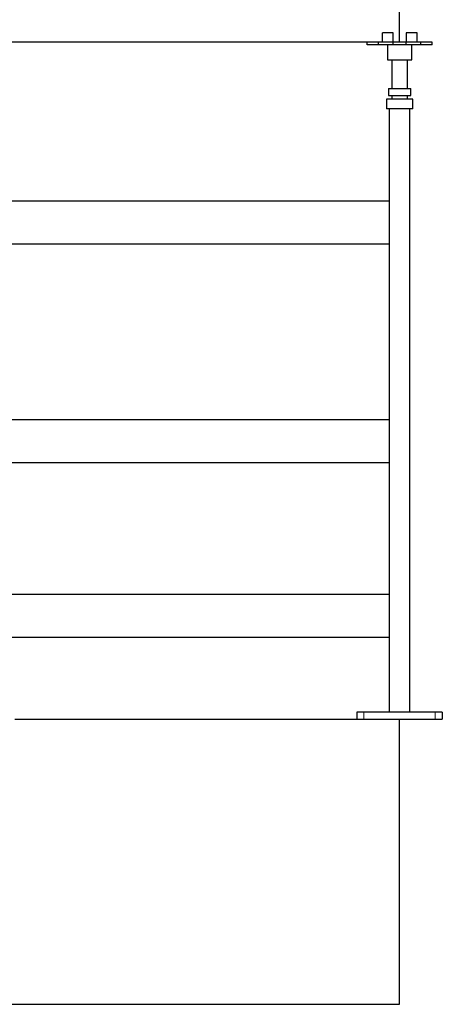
# Model space of a CAD drawing. Header units: millimetres. Extents: x 0 to 841, y 0 to 594.
# Tile 76 of 92: x 580 to 603, y 400 to 455. Entities that reach past the tile are written whole.
import ezdxf

# ---------------------------------------------------------------- set-up
doc = ezdxf.new("R2010")
doc.units = ezdxf.units.MM
doc.layers.add('TRAIT-FORT', color=4, linetype='Continuous', lineweight=25)

msp = doc.modelspace()

# ---------------------------------------------------------------- linework, layer by layer
at = {"lineweight": 18}
for p, q in [((598.99948, 416.62971), (598.99948, 416.22971)), ((602.99948, 416.62971), (602.99948, 416.22971))]:
    msp.add_line(p, q, dxfattribs=at)
at = {"layer": 'TRAIT-FORT', "lineweight": 25}
for p, q in [((600.99948, 454.22971), (600.99948, 456.22971)), ((600.03843, 454.22971), (600.03843, 454.74971)), ((600.63348, 454.74971), (600.03843, 454.74971)), ((600.63348, 454.22971), (600.63348, 454.74971)), ((601.36548, 454.74971), (601.36548, 454.22971)), ((601.98548, 454.74971), (601.36548, 454.74971)), ((601.98548, 454.22971), (601.98548, 454.74971)), ((599.17348, 454.22971), (578.82548, 454.22971)), ((599.17348, 454.06971), (599.17348, 454.22971)), ((599.81348, 454.22971), (599.17348, 454.22971)), ((599.81348, 454.06971), (599.17348, 454.06971)), ((599.81348, 454.06971), (599.81348, 454.22971)), ((600.63348, 454.22971), (599.81348, 454.22971)), ((600.63348, 454.06971), (599.81348, 454.06971)), ((600.31948, 454.06971), (600.31948, 453.22971)), ((601.36548, 454.22971), (600.63348, 454.22971)), ((600.63348, 454.06971), (600.63348, 454.22971)), ((601.36548, 454.06971), (600.63348, 454.06971)), ((601.36548, 454.06971), (601.36548, 454.22971)), ((602.18548, 454.22971), (601.36548, 454.22971)), ((602.18548, 454.06971), (601.36548, 454.06971)), ((601.67948, 453.22971), (601.67948, 454.06971)), ((602.18548, 454.06971), (602.18548, 454.22971)), ((602.82548, 454.22971), (602.18548, 454.22971)), ((602.82548, 454.06971), (602.18548, 454.06971)), ((602.82548, 454.06971), (602.82548, 454.22971)), ((600.31948, 453.22971), (601.67948, 453.22971)), ((600.55948, 453.22971), (600.55948, 451.63325)), ((601.43948, 451.63325), (601.43948, 453.22971)), ((600.36948, 451.63325), (600.36948, 451.23325)), ((600.36948, 451.63325), (601.62948, 451.63325)), ((601.62948, 451.23325), (601.62948, 451.63325)), ((600.25948, 451.03325), (600.25948, 450.49325)), ((601.73948, 451.03325), (600.25948, 451.03325)), ((600.36948, 451.23325), (601.62948, 451.23325)), ((600.55948, 451.23325), (600.55948, 451.03325)), ((601.43948, 451.03325), (601.43948, 451.23325)), ((601.73948, 450.49325), (601.73948, 451.03325)), ((601.73948, 450.49325), (600.25948, 450.49325)), ((600.41948, 450.49325), (600.41948, 416.62971)), ((601.57948, 416.62971), (601.57948, 450.49325)), ((600.41948, 445.30971), (577.57948, 445.30971)), ((577.57948, 442.90971), (600.41948, 442.90971)), ((600.41948, 433.02971), (577.57948, 433.02971)), ((577.57948, 430.62971), (600.41948, 430.62971)), ((600.41948, 423.22971), (577.57948, 423.22971)), ((577.57948, 420.82971), (600.41948, 420.82971)), ((579.39948, 416.22971), (598.59948, 416.22971)), ((598.59948, 416.62971), (598.59948, 416.22971)), ((598.99948, 416.62971), (598.59948, 416.62971)), ((598.59948, 416.22971), (598.99948, 416.22971)), ((602.99948, 416.62971), (598.99948, 416.62971)), ((598.99948, 416.22971), (602.99948, 416.22971)), ((600.99948, 400.22971), (600.99948, 416.22971)), ((603.39948, 416.62971), (602.99948, 416.62971)), ((602.99948, 416.22971), (603.39948, 416.22971)), ((603.39948, 416.62971), (603.39948, 416.22971)), ((408.99948, 400.22971), (600.99948, 400.22971))]:
    msp.add_line(p, q, dxfattribs=at)

doc.saveas('drawing.dxf')
